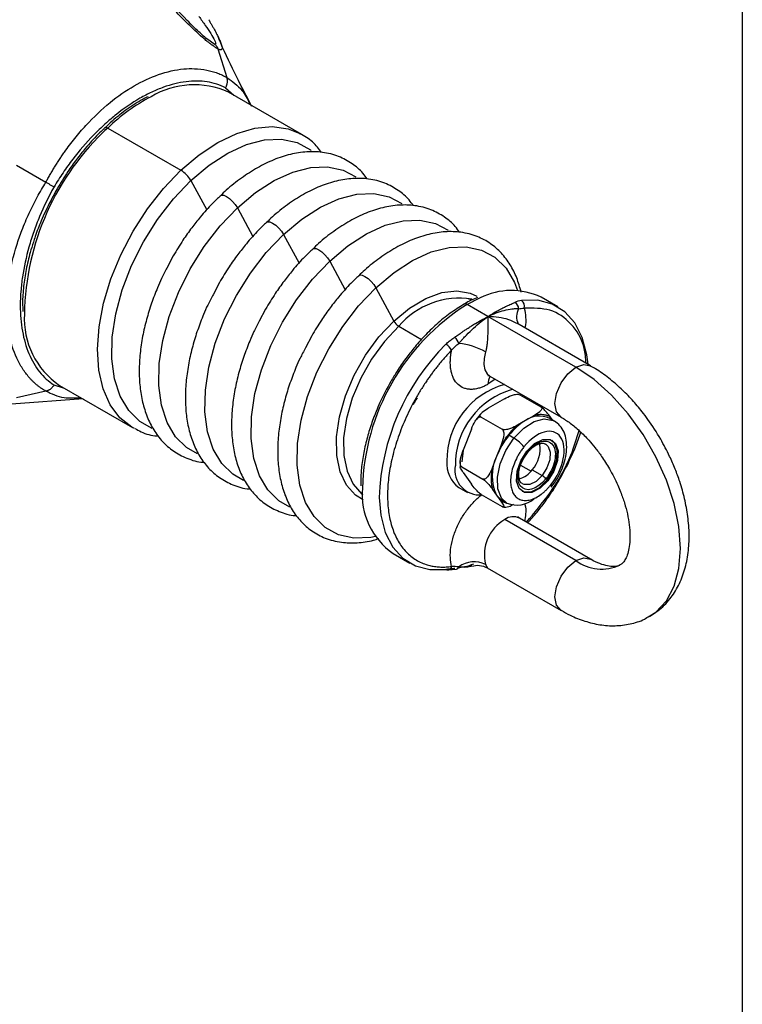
# Model space of a CAD drawing. Header units: millimetres. Extents: x 19 to 819, y 19 to 629.
# Tile 29 of 31: x 767 to 819, y 461 to 532. Entities that reach past the tile are written whole.
import ezdxf

# ---------------------------------------------------------------- set-up
doc = ezdxf.new("R2010")
doc.units = ezdxf.units.MM
doc.header["$LTSCALE"] = 3
doc.layers.add('TEXT', color=140, linetype='Continuous', lineweight=25)

msp = doc.modelspace()

# ---------------------------------------------------------------- linework, layer by layer
for p, q in [((780.887, 530.648), (780.434, 530.956)), ((781.177, 530.278), (781.832, 528.202)), ((781.732, 527.466), (782.319, 526.931)), ((787.251, 524.084), (781.949, 527.144)), ((783.534, 526.257), (783.458, 526.456)), ((773.198, 524.553), (778.499, 521.493)), ((787.119, 524.156), (787.251, 524.084)), ((766.592, 521.858), (768.718, 520.631)), ((779.215, 520.75), (780.362, 518.626)), ((782.583, 518.773), (783.704, 516.697)), ((785.925, 516.843), (787.047, 514.767)), ((777.945, 515.303), (777.483, 514.412)), ((789.268, 514.913), (790.389, 512.837)), ((781.288, 513.373), (780.826, 512.482)), ((792.61, 512.984), (793.911, 510.575)), ((800.169, 512.252), (799.217, 511.772)), ((799.325, 512.189), (799.648, 512.112)), ((805.785, 511.602), (804.573, 512.302)), ((784.63, 511.444), (784.168, 510.553)), ((800.732, 510.897), (799.217, 511.772)), ((807.096, 507.223), (800.732, 510.897)), ((794.269, 510.204), (795.925, 509.248)), ((808.167, 507.329), (802.825, 510.413)), ((802.932, 510.352), (802.909, 510.386)), ((787.973, 509.514), (787.511, 508.623)), ((801.257, 506.37), (800.732, 505.998)), ((800.873, 506.592), (806.024, 503.618)), ((770.065, 505.699), (769.305, 505.941)), ((769.693, 505.914), (774.994, 502.853)), ((766.221, 504.588), (771.423, 504.965)), ((768.718, 505.487), (766.592, 505.016)), ((771.041, 504.952), (771.291, 504.991)), ((801.933, 504.942), (800.743, 504.254)), ((803.041, 505.231), (804.556, 504.356)), ((800.241, 503.615), (801.756, 502.74)), ((804.054, 503.717), (803.459, 503.373)), ((805.537, 503.333), (805.173, 503.543)), ((805.399, 503.413), (805.261, 503.609)), ((775.126, 502.781), (774.994, 502.853)), ((799.536, 502.753), (798.941, 501.219)), ((803.459, 503.373), (802.864, 503.03)), ((802.611, 502.089), (802.247, 502.299)), ((801.657, 501.529), (801.36, 500.762)), ((798.941, 501.219), (798.844, 500.377)), ((801.36, 500.762), (801.062, 499.995)), ((803.324, 500.652), (803.592, 501.022)), ((798.841, 500.007), (800.357, 499.133)), ((803.098, 500.142), (803.849, 499.708)), ((798.941, 499.61), (799.536, 498.763)), ((803.929, 499.803), (804.656, 499.383)), ((798.632, 498.511), (799.238, 498.161)), ((805.005, 499.041), (805.065, 499.006)), ((800.241, 498.016), (801.756, 497.141)), ((801.062, 498.385), (801.36, 497.962)), ((801.36, 497.962), (801.657, 497.539)), ((801.657, 497.539), (802.057, 497.407)), ((801.745, 497.605), (802.109, 497.395)), ((808.167, 493.331), (803.015, 496.305)), ((807.096, 493.225), (801.944, 496.199)), ((793.86, 493.744), (795.072, 493.044)), ((797.846, 492.549), (798.445, 492.606)), ((800.682, 492.704), (806.024, 489.62))]:
    msp.add_line(p, q)
at = {"flags": 128}
for points in [[(780.52, 532.397), (780.546, 532.353), (780.588, 532.249)], [(772.991, 524.579), (773.01, 524.595), (773.045, 524.603), (773.089, 524.599), (773.141, 524.582), (773.198, 524.553)], [(778.499, 521.493), (779.824, 522.614), (781.18, 523.51), (782.535, 524.159), (783.855, 524.544), (785.108, 524.657), (786.263, 524.494), (787.119, 524.156)], [(779.215, 520.75), (780.539, 521.865), (781.896, 522.741), (783.247, 523.355), (784.556, 523.691), (785.788, 523.738), (786.908, 523.497), (787.886, 522.972), (787.935, 522.935)], [(774.994, 502.853), (774.953, 502.877), (774.077, 503.572), (773.374, 504.511), (772.862, 505.67), (772.553, 507.022), (772.456, 508.532), (772.571, 510.163), (772.898, 511.876), (773.426, 513.628), (774.145, 515.377), (775.035, 517.078), (776.075, 518.69), (777.239, 520.174), (778.499, 521.493)], [(782.583, 518.773), (783.901, 519.881), (785.25, 520.753), (786.594, 521.364), (787.896, 521.698), (789.121, 521.745), (790.235, 521.504), (791.162, 521.016)], [(776.411, 502.802), (775.524, 503.292), (774.714, 504.085), (774.096, 505.125), (773.684, 506.383), (773.492, 507.826), (773.523, 509.413), (773.778, 511.101), (774.249, 512.845), (774.923, 514.597), (775.782, 516.308), (776.803, 517.934), (777.958, 519.428), (779.215, 520.75)], [(785.925, 516.843), (787.243, 517.952), (788.592, 518.823), (789.937, 519.434), (791.239, 519.768), (792.464, 519.815), (793.578, 519.575), (794.505, 519.087)], [(781.345, 519.653), (781.435, 519.697), (781.595, 519.68), (781.796, 519.59), (782.018, 519.436), (782.238, 519.234), (782.433, 519.005), (782.583, 518.773)], [(779.692, 500.963), (778.912, 501.408), (778.107, 502.197), (777.491, 503.231), (777.082, 504.482), (776.891, 505.917), (776.922, 507.496), (777.175, 509.175), (777.644, 510.91), (778.314, 512.652), (779.169, 514.355), (780.184, 515.971), (781.333, 517.457), (782.583, 518.773)], [(784.688, 517.723), (784.778, 517.767), (784.937, 517.75), (785.138, 517.66), (785.36, 517.506), (785.58, 517.304), (785.775, 517.075), (785.925, 516.843)], [(789.268, 514.913), (790.586, 516.022), (791.935, 516.894), (793.279, 517.505), (794.581, 517.839), (795.806, 517.886), (796.92, 517.645), (797.847, 517.157)], [(783.035, 499.033), (782.255, 499.478), (781.449, 500.267), (780.834, 501.301), (780.425, 502.553), (780.233, 503.987), (780.264, 505.566), (780.518, 507.245), (780.986, 508.98), (781.657, 510.722), (782.512, 512.425), (783.527, 514.041), (784.675, 515.528), (785.925, 516.843)], [(788.03, 515.794), (788.12, 515.838), (788.28, 515.821), (788.481, 515.73), (788.703, 515.576), (788.923, 515.375), (789.118, 515.146), (789.268, 514.913)], [(792.61, 512.984), (793.928, 514.092), (795.277, 514.964), (796.622, 515.575), (797.924, 515.909), (799.149, 515.956), (800.263, 515.716), (801.236, 515.194), (802.041, 514.405), (802.657, 513.371), (802.88, 512.796)], [(786.377, 497.103), (785.597, 497.549), (784.792, 498.338), (784.176, 499.372), (783.767, 500.623), (783.576, 502.058), (783.607, 503.636), (783.86, 505.316), (784.329, 507.05), (784.999, 508.793), (785.854, 510.495), (786.869, 512.112), (788.018, 513.598), (789.268, 514.913)], [(791.373, 513.864), (791.463, 513.908), (791.622, 513.891), (791.823, 513.801), (792.045, 513.647), (792.265, 513.445), (792.46, 513.216), (792.61, 512.984)], [(792.585, 494.964), (792.252, 494.904), (791.027, 494.857), (789.913, 495.097), (788.94, 495.619), (788.134, 496.408), (787.519, 497.442), (787.11, 498.694), (786.918, 500.128), (786.949, 501.707), (787.203, 503.386), (787.671, 505.121), (788.342, 506.863), (789.197, 508.566), (790.212, 510.182), (791.36, 511.668), (792.61, 512.984)], [(793.911, 510.575), (795.057, 511.518), (796.229, 512.212), (797.381, 512.631), (798.47, 512.757), (799.452, 512.588), (799.933, 512.37)], [(807.976, 507.439), (807.894, 508.126), (807.563, 509.385), (807.024, 510.436), (806.29, 511.25), (805.385, 511.801), (804.334, 512.075), (803.169, 512.062)], [(791.697, 497.614), (791.15, 497.955), (790.486, 498.687), (790.024, 499.663), (789.78, 500.846), (789.765, 502.19), (789.979, 503.644), (790.413, 505.152), (791.051, 506.655), (791.869, 508.096), (792.835, 509.42), (793.911, 510.575)], [(794.269, 510.204), (793.232, 509.091), (792.302, 507.816), (791.514, 506.427), (790.899, 504.979), (790.481, 503.527), (790.275, 502.127), (790.29, 500.832), (790.524, 499.692), (790.97, 498.752), (791.609, 498.047), (791.662, 498.006)], [(800.555, 508.346), (800.449, 507.87), (800.434, 507.429), (800.511, 507.05), (800.676, 506.757), (800.873, 506.592)], [(806.025, 503.617), (806.024, 503.618), (805.696, 503.996), (805.58, 504.599), (805.696, 505.335), (806.024, 506.092), (806.516, 506.755), (807.096, 507.223)], [(807.096, 507.223), (807.676, 507.425), (808.167, 507.329), (808.171, 507.327)], [(812.432, 489.184), (812.899, 489.501), (813.657, 490.313), (814.215, 491.372), (814.557, 492.648), (814.672, 494.101), (814.557, 495.687), (814.215, 497.357), (813.657, 499.061), (812.899, 500.748), (811.966, 502.365), (810.884, 503.864), (809.687, 505.2), (808.411, 506.331), (807.096, 507.223)], [(804.053, 504.756), (804.062, 504.737), (804.118, 504.609)], [(802.611, 502.089), (803.319, 502.811), (804.076, 503.294), (804.809, 503.491), (805.445, 503.381), (805.563, 503.318)], [(802.109, 497.395), (801.723, 497.752), (801.451, 498.413), (801.412, 499.265), (801.608, 500.224), (802.021, 501.197), (802.611, 502.089)], [(803.55, 501.162), (804.11, 501.705), (804.7, 502.001), (805.23, 502.005), (805.62, 501.716), (805.81, 501.18), (805.771, 500.476), (805.51, 499.713), (805.065, 499.006)], [(804.897, 501.674), (805.089, 501.497), (805.237, 501.079), (805.207, 500.53), (805.003, 499.934), (804.656, 499.383)], [(805.005, 499.041), (805.449, 499.748), (805.711, 500.511), (805.749, 501.215), (805.559, 501.751), (805.348, 501.957)], [(805.065, 499.006), (804.505, 498.463), (803.916, 498.168), (803.385, 498.163), (802.995, 498.452), (802.805, 498.988), (802.844, 499.692), (803.106, 500.455), (803.55, 501.162)], [(803.58, 501.03), (803.585, 501.035), (803.586, 501.048), (803.579, 501.066), (803.565, 501.089)], [(804.656, 499.383), (804.22, 498.96), (803.759, 498.729), (803.346, 498.726), (803.234, 498.774)], [(803.206, 498.246), (803.325, 498.198), (803.855, 498.203), (804.445, 498.498), (805.005, 499.041)], [(805.319, 498.548), (805.33, 498.56), (805.333, 498.594), (805.315, 498.642), (805.277, 498.704)], [(792.854, 497.796), (792.964, 496.521), (793.294, 495.262), (793.834, 494.21), (794.567, 493.397), (795.472, 492.845), (796.523, 492.572), (797.688, 492.585)], [(801.36, 497.962), (801.536, 497.759), (801.745, 497.605), (801.745, 497.605)], [(807.096, 493.225), (807.676, 493.427), (808.166, 493.332)], [(806.021, 489.622), (805.696, 489.998), (805.58, 490.601), (805.696, 491.337), (806.024, 492.094), (806.516, 492.757), (807.096, 493.225)]]:
    msp.add_lwpolyline(points, dxfattribs=at)
for centre, radius, start, end in [((779.454, 521.645), 6.039, 65.59545, 121.04472), ((782.502, 514.96), 13.364, 117.45936, 134.12528), ((785.83, 510.807), 18.669, 132.58095, 179.15644), ((773.103, 524.51), 0.132, 148.31067, 208.16306), ((777.428, 519.745), 2.05, 29.36058, 58.49443), ((802.422, 507.757), 5.028, 64.67579, 116.62214), ((798.675, 506.416), 5.81, 81.25949, 139.30998), ((802.875, 511.645), 0.51, 343.07561, 54.75507), ((807.824, 498.063), 16.187, 122.12359, 178.54842), ((799.092, 511.609), 0.205, 52.6965, 116.45781), ((802.462, 511.47), 0.491, 358.24666, 65.31857), ((803.956, 510.879), 1.156, 150.12024, 205.5068), ((773.042, 510.756), 5.888, 176.83072, 235.34053), ((794.805, 511.078), 1.025, 209.36058, 238.49443), ((797.194, 508.367), 1.546, 22.37807, 42.61393), ((809.27, 497.251), 16.425, 134.83818, 178.09828), ((797.142, 507.969), 1.078, 27.08882, 59.50937), ((798.066, 503.83), 5.157, 61.13781, 83.79365), ((801.776, 506.044), 1.045, 148.77181, 182.56114), ((803.431, 500.51), 5.669, 105.29653, 180.76883), ((804.037, 500.16), 5.669, 105.29653, 180.76883), ((804.464, 501.962), 1.732, 65.84324, 125.46722), ((805.765, 499.552), 4.463, 121.1059, 142.02127), ((806.819, 498.634), 5.86, 141.2895, 158.7105), ((801.299, 499.826), 2.615, 38.77055, 59.89559), ((802.335, 501.279), 2.173, 317.19662, 11.23335), ((804.159, 499.362), 3.13, 153.43643, 206.56357), ((799.844, 500.218), 2.093, 174.06714, 234.62068), ((800.131, 499.769), 1.791, 169.87643, 275.21693), ((802.557, 500.746), 1.665, 285.13317, 325.49874), ((804.164, 498.535), 0.981, 38.77055, 59.89559), ((796.809, 498.012), 5.188, 174.90248, 235.35311), ((802.84, 499.066), 1.825, 246.37574, 312.949), ((802.567, 495.373), 1.034, 64.29702, 127.01344), ((803.424, 493.645), 2.952, 120.08958, 193.65303), ((797.819, 492.837), 0.284, 242.50911, 352.4404), ((798.406, 492.825), 0.223, 280.67898, 347.31386), ((799.735, 491.229), 1.905, 64.4835, 125.67934), ((808.973, 495.776), 3.167, 233.65085, 294.62531)]:
    msp.add_arc(centre, radius, start, end)
for points, knots in [([(781.177, 530.278), (781.144, 530.297), (781.078, 530.335), (780.977, 530.399), (780.873, 530.469), (780.765, 530.545), (780.655, 530.626), (780.542, 530.713), (780.426, 530.805), (780.307, 530.902), (780.184, 531.005), (779.918, 531.234), (779.488, 531.624), (778.97, 532.123), (778.499, 532.594), (778.082, 533.022), (777.648, 533.478), (777.197, 533.964), (776.897, 534.298), (776.742, 534.47)], [0, 0, 0, 0, 0.023795, 0.047683, 0.071742, 0.096048, 0.120674, 0.145689, 0.171161, 0.197152, 0.223719, 0.250917, 0.369421, 0.500851, 0.589149, 0.683058, 0.782767, 0.888393, 1, 1, 1, 1]), ([(780.472, 530.927), (780.246, 531.117), (779.74, 531.541), (778.527, 532.761), (777.63, 533.772), (776.989, 534.495)], [0, 0, 0, 0, 0.186918, 0.418875, 1, 1, 1, 1]), ([(779.795, 532.64), (779.957, 532.414), (780.111, 532.196), (780.4, 531.778), (780.535, 531.579), (780.769, 531.211), (780.868, 531.043), (781, 530.769), (781.032, 530.664), (781.001, 530.629)], [0, 0, 0, 0, 0.25, 0.25, 0.5, 0.5, 0.75, 0.75, 1, 1, 1, 1]), ([(780.588, 532.249), (780.628, 532.18), (780.707, 532.044), (780.817, 531.85), (780.92, 531.666), (781.014, 531.493), (781.1, 531.331), (781.178, 531.179), (781.246, 531.038), (781.307, 530.907), (781.34, 530.827), (781.356, 530.788)], [0, 0, 0, 0, 0.125422, 0.247209, 0.365372, 0.47993, 0.590911, 0.698352, 0.802302, 0.902826, 1, 1, 1, 1]), ([(783.636, 526.12), (783.262, 526.827), (782.499, 528.271), (781.65, 530.036), (781.24, 531.054), (781.17, 531.229)], [0, 0, 0, 0, 0.442894, 0.90434, 1, 1, 1, 1]), ([(780.887, 530.648), (780.906, 530.636), (780.945, 530.611), (780.998, 530.567), (781.046, 530.517), (781.088, 530.463), (781.124, 530.404), (781.154, 530.343), (781.169, 530.299), (781.177, 530.278)], [0, 0, 0, 0, 0.147411, 0.294303, 0.440064, 0.584081, 0.725767, 0.86457, 1, 1, 1, 1]), ([(781.356, 530.788), (781.359, 530.782), (781.404, 530.669), (781.467, 530.481), (781.481, 530.317), (781.45, 530.241), (781.409, 530.211), (781.349, 530.206), (781.274, 530.225), (781.209, 530.26), (781.177, 530.278)], [0, 0, 0, 0, 0.015334, 0.274033, 0.507308, 0.612863, 0.713907, 0.811383, 0.906359, 1, 1, 1, 1]), ([(768.718, 520.631), (768.768, 520.722), (768.868, 520.905), (769.024, 521.179), (769.185, 521.453), (769.351, 521.726), (769.522, 521.999), (769.699, 522.271), (769.88, 522.542), (770.241, 523.063), (770.806, 523.815), (771.883, 525.072), (773.315, 526.429), (775.101, 527.667), (776.914, 528.505), (778.381, 528.834), (779.534, 528.868), (780.218, 528.789), (780.763, 528.658), (781.141, 528.533), (781.498, 528.384), (781.722, 528.262), (781.832, 528.202)], [0, 0, 0, 0, 0.01519, 0.030532, 0.046026, 0.061668, 0.077458, 0.093392, 0.109469, 0.125684, 0.187308, 0.250288, 0.37854, 0.5002, 0.621612, 0.7496, 0.806991, 0.874951, 0.907076, 0.938638, 0.969618, 1, 1, 1, 1]), ([(781.732, 527.466), (781.316, 527.679), (780.869, 527.822), (780.151, 527.932), (779.904, 527.951), (779.393, 527.954), (779.13, 527.938), (778.332, 527.837), (777.788, 527.702), (776.952, 527.402), (776.671, 527.285), (776.102, 527.018), (775.813, 526.868), (774.95, 526.37), (774.384, 525.982), (773.547, 525.319), (773.27, 525.085), (772.721, 524.587), (772.447, 524.323), (771.647, 523.501), (771.14, 522.914), (770.419, 521.974), (770.186, 521.651), (769.732, 520.984), (769.513, 520.64), (769.305, 520.292)], [0, 0, 0, 0, 0.125, 0.125, 0.1875, 0.1875, 0.25, 0.25, 0.375, 0.375, 0.4375, 0.4375, 0.5, 0.5, 0.625, 0.625, 0.6875, 0.6875, 0.75, 0.75, 0.875, 0.875, 0.9375, 0.9375, 1, 1, 1, 1]), ([(781.732, 527.466), (781.746, 527.492), (781.773, 527.542), (781.806, 527.62), (781.831, 527.696), (781.849, 527.77), (781.861, 527.841), (781.867, 527.908), (781.869, 527.969), (781.866, 528.026), (781.861, 528.077), (781.853, 528.123), (781.843, 528.164), (781.836, 528.19), (781.832, 528.202)], [0, 0, 0, 0, 0.109339, 0.215502, 0.317771, 0.415545, 0.508337, 0.595782, 0.677626, 0.753712, 0.823971, 0.888398, 0.947045, 1, 1, 1, 1]), ([(781.832, 528.202), (782.222, 527.932), (782.896, 527.466), (783.313, 526.646), (783.488, 526.3)], [0, 0, 0, 0, 0.579145, 1, 1, 1, 1]), ([(776.118, 526.817), (775.996, 526.76), (775.491, 526.526), (774.615, 525.935), (773.691, 525.237), (773.17, 524.733), (773.001, 524.569)], [0, 0, 0, 0, 0.1152748, 0.4762766, 0.8296602, 1, 1, 1, 1]), ([(772.936, 524.508), (772.789, 524.373), (772.317, 523.937), (771.65, 523.18), (770.922, 522.27), (770.228, 521.304), (769.787, 520.574), (769.535, 520.158)], [0, 0, 0, 0, 0.114017, 0.366886, 0.549922, 0.742915, 1, 1, 1, 1]), ([(788.668, 522.79), (788.577, 522.919), (788.277, 523.34), (787.745, 523.808), (787.261, 524.051), (787.086, 524.138)], [0, 0, 0, 0, 0.2202, 0.718073, 1, 1, 1, 1]), ([(791.99, 520.861), (791.89, 521.001), (791.581, 521.435), (790.89, 522.003), (789.908, 522.541), (788.792, 522.824), (787.611, 522.861), (786.428, 522.676), (785.229, 522.283), (784.039, 521.704), (782.885, 520.954), (781.987, 520.26), (781.496, 519.781), (781.356, 519.644)], [0, 0, 0, 0, 0.0465497, 0.1442542, 0.2472547, 0.359152, 0.4606597, 0.5628365, 0.6647027, 0.7655499, 0.86471, 0.9613382, 1, 1, 1, 1]), ([(768.718, 505.487), (768.664, 505.519), (768.555, 505.584), (768.396, 505.69), (768.24, 505.803), (768.086, 505.925), (767.935, 506.054), (767.788, 506.191), (767.644, 506.337), (767.373, 506.633), (767.004, 507.125), (766.454, 508.133), (765.995, 509.597), (765.815, 511.588), (765.996, 513.753), (766.445, 515.635), (766.992, 517.197), (767.402, 518.167), (767.788, 518.968), (768.085, 519.539), (768.393, 520.093), (768.61, 520.453), (768.718, 520.631)], [0, 0, 0, 0, 0.01519, 0.030532, 0.046026, 0.061668, 0.077458, 0.093392, 0.109469, 0.125684, 0.187308, 0.250288, 0.37854, 0.5002, 0.621612, 0.7496, 0.806991, 0.874951, 0.907076, 0.938638, 0.969618, 1, 1, 1, 1]), ([(768.718, 520.631), (768.74, 520.618), (768.787, 520.591), (768.863, 520.547), (768.948, 520.498), (769.04, 520.445), (769.134, 520.391), (769.227, 520.337), (769.278, 520.307), (769.305, 520.292)], [0, 0, 0, 0, 0.094271, 0.205452, 0.333756, 0.478884, 0.639789, 0.814491, 1, 1, 1, 1]), ([(795.332, 518.932), (795.233, 519.072), (794.924, 519.506), (794.233, 520.074), (793.251, 520.611), (792.134, 520.895), (790.953, 520.931), (789.771, 520.746), (788.572, 520.353), (787.381, 519.775), (786.227, 519.025), (785.329, 518.33), (784.838, 517.851), (784.698, 517.714)], [0, 0, 0, 0, 0.04655, 0.144254, 0.247255, 0.359152, 0.46066, 0.562837, 0.664703, 0.76555, 0.86471, 0.961338, 1, 1, 1, 1]), ([(769.305, 520.292), (768.912, 519.585), (768.565, 518.868), (768.111, 517.777), (767.971, 517.411), (767.713, 516.673), (767.595, 516.3), (767.284, 515.199), (767.128, 514.481), (766.971, 513.426), (766.931, 513.078), (766.878, 512.389), (766.864, 512.048), (766.863, 511.051), (766.916, 510.427), (767.072, 509.551), (767.137, 509.269), (767.293, 508.725), (767.385, 508.462), (767.696, 507.718), (767.952, 507.28), (768.405, 506.71), (768.569, 506.534), (768.92, 506.213), (769.108, 506.069), (769.305, 505.941)], [0, 0, 0, 0, 0.125, 0.125, 0.1875, 0.1875, 0.25, 0.25, 0.375, 0.375, 0.4375, 0.4375, 0.5, 0.5, 0.625, 0.625, 0.6875, 0.6875, 0.75, 0.75, 0.875, 0.875, 0.9375, 0.9375, 1, 1, 1, 1]), ([(769.535, 520.158), (769.237, 519.611), (768.819, 518.845), (768.312, 517.681), (768.013, 516.933), (767.856, 516.415), (767.813, 516.274)], [0, 0, 0, 0, 0.431952, 0.605689, 0.892358, 1, 1, 1, 1]), ([(781.356, 519.644), (781.161, 519.463), (780.653, 518.99), (779.963, 518.202), (779.253, 517.306), (778.592, 516.377), (778.173, 515.68), (777.945, 515.303)], [0, 0, 0, 0, 0.150737, 0.393589, 0.570278, 0.76708, 1, 1, 1, 1]), ([(798.675, 517.002), (798.575, 517.142), (798.266, 517.576), (797.575, 518.144), (796.593, 518.681), (795.477, 518.965), (794.296, 519.002), (793.113, 518.816), (791.914, 518.424), (790.724, 517.845), (789.57, 517.095), (788.672, 516.401), (788.181, 515.921), (788.041, 515.784)], [0, 0, 0, 0, 0.04655, 0.144254, 0.247255, 0.359152, 0.46066, 0.562837, 0.664703, 0.76555, 0.86471, 0.961338, 1, 1, 1, 1]), ([(784.698, 517.714), (784.504, 517.533), (783.996, 517.06), (783.305, 516.272), (782.595, 515.376), (781.934, 514.447), (781.515, 513.751), (781.288, 513.373)], [0, 0, 0, 0, 0.150737, 0.393589, 0.570278, 0.76708, 1, 1, 1, 1]), ([(803.139, 512.659), (803.04, 513.013), (802.839, 513.727), (802.356, 514.675), (801.726, 515.517), (800.923, 516.22), (799.934, 516.75), (798.82, 517.036), (797.638, 517.072), (796.456, 516.887), (795.257, 516.494), (794.066, 515.916), (792.913, 515.166), (792.014, 514.471), (791.523, 513.992), (791.383, 513.855)], [0, 0, 0, 0, 0.073817, 0.149344, 0.226255, 0.305544, 0.389131, 0.479938, 0.562314, 0.645233, 0.727899, 0.809739, 0.890209, 0.968625, 1, 1, 1, 1]), ([(767.813, 516.274), (767.733, 516.028), (767.521, 515.371), (767.277, 514.299), (767.09, 513.072), (767.011, 512.05), (767.042, 511.472), (767.053, 511.273)], [0, 0, 0, 0, 0.1412091, 0.3775137, 0.621318, 0.8703515, 1, 1, 1, 1]), ([(788.041, 515.784), (787.846, 515.603), (787.339, 515.131), (786.648, 514.343), (785.938, 513.446), (785.277, 512.517), (784.858, 511.821), (784.63, 511.444)], [0, 0, 0, 0, 0.150737, 0.393589, 0.570278, 0.76708, 1, 1, 1, 1]), ([(777.483, 514.412), (777.35, 514.164), (777.098, 513.697), (776.731, 512.839), (776.349, 511.848), (775.986, 510.669), (775.705, 509.453), (775.523, 508.215), (775.455, 506.99), (775.513, 505.802), (775.703, 504.673), (776.032, 503.622), (776.508, 502.666), (777.141, 501.826), (777.942, 501.118), (778.936, 500.607), (779.71, 500.352), (780.16, 500.341), (780.192, 500.34)], [0, 0, 0, 0, 0.04037, 0.076205, 0.135317, 0.196073, 0.260634, 0.327323, 0.395541, 0.464878, 0.535133, 0.60621, 0.678217, 0.751544, 0.827139, 0.906831, 0.993407, 1, 1, 1, 1]), ([(791.383, 513.855), (791.189, 513.674), (790.681, 513.201), (789.991, 512.413), (789.281, 511.517), (788.62, 510.588), (788.2, 509.891), (787.973, 509.514)], [0, 0, 0, 0, 0.1507373, 0.3935891, 0.5702783, 0.7670804, 1, 1, 1, 1]), ([(780.826, 512.482), (780.692, 512.235), (780.441, 511.767), (780.073, 510.91), (779.691, 509.918), (779.329, 508.74), (779.047, 507.523), (778.865, 506.285), (778.798, 505.06), (778.855, 503.872), (779.045, 502.744), (779.375, 501.692), (779.851, 500.736), (780.484, 499.896), (781.285, 499.189), (782.278, 498.677), (783.052, 498.422), (783.502, 498.411), (783.534, 498.41)], [0, 0, 0, 0, 0.04037, 0.076205, 0.135317, 0.196073, 0.260634, 0.327323, 0.395541, 0.464878, 0.535133, 0.60621, 0.678217, 0.751544, 0.827139, 0.906831, 0.993407, 1, 1, 1, 1]), ([(799.984, 512.276), (799.673, 512.148), (799.345, 512.013), (799.019, 511.8), (799.002, 511.789)], [0, 0, 0, 0, 0.947829, 1, 1, 1, 1]), ([(799.002, 511.789), (798.667, 511.582), (797.991, 511.165), (797.02, 510.367), (796.137, 509.508), (795.398, 508.669), (794.742, 507.824), (794.187, 507.02), (793.849, 506.452), (793.702, 506.207)], [0, 0, 0, 0, 0.169386, 0.342079, 0.502616, 0.645018, 0.760627, 0.896428, 1, 1, 1, 1]), ([(800.732, 510.897), (800.796, 510.94), (800.919, 511.021), (801.095, 511.131), (801.255, 511.227), (801.399, 511.31), (801.527, 511.38), (801.639, 511.439), (801.798, 511.521), (801.996, 511.618), (802.222, 511.721), (802.406, 511.801), (802.553, 511.864), (802.632, 511.901), (802.667, 511.917)], [0, 0, 0, 0, 0.094556, 0.181409, 0.260561, 0.332012, 0.395761, 0.451809, 0.500155, 0.636295, 0.754308, 0.854225, 0.936092, 1, 1, 1, 1]), ([(800.732, 510.897), (801.132, 511.097), (801.53, 511.247), (802.101, 511.395), (802.286, 511.432), (802.55, 511.464), (802.636, 511.472), (802.759, 511.475), (802.8, 511.475), (802.878, 511.47), (802.917, 511.467), (802.953, 511.455)], [0, 0, 0, 0, 0.5, 0.5, 0.75, 0.75, 0.875, 0.875, 0.9375, 0.9375, 1, 1, 1, 1]), ([(807.843, 507.516), (807.807, 507.888), (807.693, 509.07), (806.803, 510.46), (805.32, 511.524), (804.005, 511.506), (803.363, 511.497)], [0, 0, 0, 0, 0.134339, 0.427258, 0.720178, 1, 1, 1, 1]), ([(803.363, 511.497), (803.401, 511.287), (803.478, 510.86), (803.472, 510.356), (803.407, 510.082), (803.406, 510.078)], [0, 0, 0, 0, 0.489478, 0.992162, 1, 1, 1, 1]), ([(784.168, 510.553), (784.035, 510.305), (783.783, 509.837), (783.416, 508.98), (783.034, 507.989), (782.671, 506.81), (782.39, 505.594), (782.208, 504.356), (782.14, 503.13), (782.198, 501.943), (782.388, 500.814), (782.717, 499.763), (783.193, 498.807), (783.826, 497.966), (784.627, 497.259), (785.621, 496.748), (786.395, 496.493), (786.845, 496.481), (786.877, 496.481)], [0, 0, 0, 0, 0.04037, 0.076205, 0.135317, 0.196073, 0.260634, 0.327323, 0.395541, 0.464878, 0.535133, 0.60621, 0.678217, 0.751544, 0.827139, 0.906831, 0.993407, 1, 1, 1, 1]), ([(798.332, 509.414), (798.369, 509.438), (798.451, 509.491), (798.581, 509.579), (798.733, 509.683), (798.905, 509.801), (799.099, 509.933), (799.313, 510.075), (799.562, 510.236), (799.872, 510.428), (800.269, 510.66), (800.566, 510.812), (800.732, 510.897)], [0, 0, 0, 0, 0.043801, 0.096736, 0.158848, 0.230165, 0.310703, 0.400475, 0.499489, 0.624357, 0.791195, 1, 1, 1, 1]), ([(798.624, 508.956), (798.676, 509.019), (798.725, 509.072), (798.819, 509.177), (798.865, 509.227), (799, 509.373), (799.088, 509.466), (799.351, 509.737), (799.523, 509.906), (800.04, 510.386), (800.386, 510.667), (800.732, 510.897)], [0, 0, 0, 0, 0.0625, 0.0625, 0.125, 0.125, 0.25, 0.25, 0.5, 0.5, 1, 1, 1, 1]), ([(800.732, 510.897), (800.732, 510.859), (800.731, 510.786), (800.731, 510.675), (800.73, 510.574), (800.73, 510.482), (800.729, 510.327), (800.726, 510.106), (800.719, 509.783), (800.707, 509.452), (800.688, 509.155), (800.666, 508.929), (800.646, 508.766), (800.621, 508.614), (800.592, 508.474), (800.567, 508.387), (800.555, 508.346)], [0, 0, 0, 0, 0.063704, 0.120537, 0.170496, 0.213584, 0.249801, 0.384281, 0.499603, 0.633899, 0.749296, 0.806791, 0.86016, 0.909802, 0.956214, 1, 1, 1, 1]), ([(802.821, 510.405), (802.629, 510.502), (802.01, 510.815), (801.254, 510.864), (800.732, 510.897)], [0, 0, 0, 0, 0.308648, 1, 1, 1, 1]), ([(797.688, 508.898), (797.727, 508.936), (797.803, 509.012), (797.926, 509.12), (798.054, 509.223), (798.19, 509.322), (798.284, 509.383), (798.332, 509.414)], [0, 0, 0, 0, 0.197563, 0.395924, 0.595506, 0.796729, 1, 1, 1, 1]), ([(787.511, 508.623), (787.377, 508.375), (787.126, 507.908), (786.758, 507.051), (786.376, 506.059), (786.014, 504.88), (785.733, 503.664), (785.551, 502.426), (785.483, 501.201), (785.54, 500.013), (785.73, 498.884), (786.06, 497.833), (786.536, 496.877), (787.169, 496.036), (787.971, 495.333), (788.96, 494.804), (790.074, 494.514), (791.256, 494.49), (792.171, 494.601), (792.703, 494.784), (792.834, 494.829)], [0, 0, 0, 0, 0.0343076, 0.0647605, 0.1149953, 0.1666269, 0.2214916, 0.2781654, 0.3361386, 0.3950624, 0.454766, 0.5151686, 0.5763617, 0.6386769, 0.7029187, 0.7706427, 0.8442165, 0.910959, 0.9781414, 1, 1, 1, 1]), ([(798.101, 508.46), (798.035, 508.391), (797.902, 508.253), (797.706, 508.041), (797.514, 507.824), (797.324, 507.603), (797.138, 507.377), (796.955, 507.147), (796.774, 506.912), (796.597, 506.673), (796.423, 506.429), (796.162, 506.05), (795.825, 505.526), (795.427, 504.844), (795.06, 504.144), (794.613, 503.192), (794.146, 501.987), (793.748, 500.569), (793.51, 499.211), (793.433, 497.935), (793.51, 496.748), (793.748, 495.664), (794.146, 494.705), (794.613, 494.04), (795.06, 493.603), (795.427, 493.328), (795.824, 493.105), (796.217, 492.949), (796.595, 492.846), (796.953, 492.784), (797.323, 492.756), (797.705, 492.757), (797.969, 492.785), (798.101, 492.8)], [0, 0, 0, 0, 0.0122802, 0.0245186, 0.0367257, 0.0489119, 0.0610878, 0.0732642, 0.0854515, 0.0976604, 0.1099014, 0.1221849, 0.1539657, 0.185765, 0.2179246, 0.2501031, 0.314393, 0.3779267, 0.4389572, 0.5000064, 0.561037, 0.6220862, 0.6856198, 0.7499098, 0.7820695, 0.8142479, 0.8460286, 0.8778279, 0.9023441, 0.9267347, 0.9510844, 0.975478, 1, 1, 1, 1]), ([(800.732, 505.998), (800.69, 505.975), (800.608, 505.928), (800.485, 505.867), (800.362, 505.812), (800.24, 505.764), (800.056, 505.702), (799.812, 505.644), (799.52, 505.618), (799.243, 505.64), (798.906, 505.732), (798.545, 505.958), (798.278, 506.321), (798.127, 506.684), (798.049, 506.995), (798.006, 507.334), (798.001, 507.655), (798.02, 507.947), (798.051, 508.2), (798.084, 508.373), (798.101, 508.46)], [0, 0, 0, 0, 0.024726, 0.04938, 0.074014, 0.098678, 0.123424, 0.186746, 0.250132, 0.313455, 0.37684, 0.500009, 0.623178, 0.686501, 0.749886, 0.813209, 0.876595, 0.917755, 0.958812, 1, 1, 1, 1]), ([(813.238, 502.02), (812.939, 502.506), (812.518, 503.191), (811.809, 504.126), (811.17, 504.881), (810.365, 505.702), (809.479, 506.456), (808.737, 507.005), (808.285, 507.248), (808.164, 507.313)], [0, 0, 0, 0, 0.219539, 0.309236, 0.457123, 0.609236, 0.771219, 0.939053, 1, 1, 1, 1]), ([(800.74, 506.642), (800.735, 506.641), (800.716, 506.64), (800.816, 506.631), (800.855, 506.597), (800.864, 506.589)], [0, 0, 0, 0, 0.19836, 0.823394, 1, 1, 1, 1]), ([(769.305, 505.941), (769.29, 505.916), (769.26, 505.868), (769.209, 505.801), (769.155, 505.74), (769.1, 505.687), (769.045, 505.642), (768.99, 505.603), (768.938, 505.571), (768.887, 505.545), (768.84, 505.524), (768.796, 505.508), (768.756, 505.496), (768.73, 505.49), (768.718, 505.487)], [0, 0, 0, 0, 0.1093394, 0.2155016, 0.3177713, 0.4155447, 0.5083371, 0.5957824, 0.6776259, 0.7537123, 0.8239706, 0.8883983, 0.9470454, 1, 1, 1, 1]), ([(793.702, 506.207), (793.425, 505.696), (793.036, 504.98), (792.569, 503.892), (792.225, 502.965), (791.903, 501.87), (791.667, 500.749), (791.525, 499.654), (791.523, 498.97), (791.522, 498.644)], [0, 0, 0, 0, 0.204601, 0.286926, 0.422631, 0.561787, 0.709324, 0.861365, 1, 1, 1, 1]), ([(771.154, 505.003), (770.776, 504.984), (769.871, 504.938), (769.142, 505.285), (768.718, 505.487)], [0, 0, 0, 0, 0.417791, 1, 1, 1, 1]), ([(795.613, 505.023), (795.543, 504.917), (795.431, 504.748), (795.351, 504.564), (795.321, 504.495)], [0, 0, 0, 0, 0.624618, 1, 1, 1, 1]), ([(801.933, 504.942), (802.087, 505.031), (802.246, 505.117), (802.523, 505.219), (802.623, 505.248), (802.783, 505.271), (802.838, 505.274), (802.948, 505.266), (803.001, 505.254), (803.041, 505.231)], [0, 0, 0, 0, 0.5, 0.5, 0.75, 0.75, 0.875, 0.875, 1, 1, 1, 1]), ([(800.241, 503.615), (800.202, 503.638), (800.18, 503.669), (800.167, 503.732), (800.173, 503.764), (800.212, 503.857), (800.263, 503.914), (800.438, 504.073), (800.588, 504.165), (800.743, 504.254)], [0, 0, 0, 0, 0.125, 0.125, 0.25, 0.25, 0.5, 0.5, 1, 1, 1, 1]), ([(804.556, 504.356), (804.595, 504.334), (804.617, 504.303), (804.63, 504.239), (804.624, 504.207), (804.585, 504.115), (804.534, 504.057), (804.359, 503.898), (804.209, 503.806), (804.054, 503.717)], [0, 0, 0, 0, 0.125, 0.125, 0.25, 0.25, 0.5, 0.5, 1, 1, 1, 1]), ([(805.261, 503.609), (805.184, 503.719), (805.102, 503.831), (804.939, 504.021), (804.877, 504.089), (804.766, 504.195), (804.726, 504.231), (804.641, 504.301), (804.595, 504.334), (804.556, 504.356)], [0, 0, 0, 0, 0.5, 0.5, 0.75, 0.75, 0.875, 0.875, 1, 1, 1, 1]), ([(799.536, 502.753), (799.613, 502.952), (799.695, 503.148), (799.858, 503.411), (799.92, 503.494), (800.031, 503.587), (800.071, 503.613), (800.156, 503.639), (800.202, 503.638), (800.241, 503.615)], [0, 0, 0, 0, 0.5, 0.5, 0.75, 0.75, 0.875, 0.875, 1, 1, 1, 1]), ([(800.266, 503.91), (800.136, 503.765), (799.99, 503.603), (799.869, 503.415), (799.856, 503.395)], [0, 0, 0, 0, 0.892408, 1, 1, 1, 1]), ([(805.261, 503.609), (805.233, 503.626), (805.178, 503.658), (805.091, 503.699), (805, 503.733), (804.906, 503.76), (804.809, 503.779), (804.674, 503.796), (804.5, 503.799), (804.282, 503.776), (804.13, 503.737), (804.054, 503.717)], [0, 0, 0, 0, 0.083623, 0.166886, 0.249976, 0.333079, 0.416381, 0.500068, 0.666909, 0.833055, 1, 1, 1, 1]), ([(806.025, 503.615), (806.245, 503.479), (806.685, 503.205), (807.369, 502.631), (807.975, 502.02), (808.505, 501.394), (809.019, 500.709), (809.342, 500.179), (809.526, 499.877)], [0, 0, 0, 0, 0.181669, 0.3643701, 0.5428299, 0.6738953, 0.8143197, 1, 1, 1, 1]), ([(775.159, 502.799), (775.306, 502.715), (775.797, 502.434), (776.386, 502.264), (776.833, 502.252), (776.863, 502.251)], [0, 0, 0, 0, 0.284368, 0.951612, 1, 1, 1, 1]), ([(802.864, 503.03), (802.826, 502.996), (802.75, 502.93), (802.638, 502.823), (802.528, 502.712), (802.42, 502.596), (802.314, 502.476), (802.176, 502.309), (802.011, 502.091), (801.825, 501.817), (801.713, 501.625), (801.657, 501.529)], [0, 0, 0, 0, 0.083623, 0.166886, 0.249976, 0.333079, 0.416381, 0.500068, 0.666909, 0.833055, 1, 1, 1, 1]), ([(801.756, 502.74), (801.796, 502.718), (801.825, 502.675), (801.863, 502.577), (801.872, 502.523), (801.883, 502.36), (801.869, 502.249), (801.807, 501.93), (801.734, 501.728), (801.657, 501.529)], [0, 0, 0, 0, 0.125, 0.125, 0.25, 0.25, 0.5, 0.5, 1, 1, 1, 1]), ([(802.864, 503.03), (802.71, 502.941), (802.551, 502.855), (802.274, 502.753), (802.174, 502.723), (802.014, 502.701), (801.959, 502.697), (801.849, 502.705), (801.796, 502.718), (801.756, 502.74)], [0, 0, 0, 0, 0.5, 0.5, 0.75, 0.75, 0.875, 0.875, 1, 1, 1, 1]), ([(805.277, 498.704), (806.204, 499.857), (806.523, 501.412), (805.452, 502.935), (804.265, 502.617), (803.338, 501.464)], [0, 0, 0, 0, 0.5, 0.5, 1, 1, 1, 1]), ([(805.32, 498.548), (805.471, 498.754), (805.772, 499.164), (806.111, 499.864), (806.343, 500.579), (806.449, 501.285), (806.423, 501.948), (806.26, 502.532), (805.973, 503.019), (805.682, 503.229), (805.538, 503.333)], [0, 0, 0, 0, 0.12766, 0.254085, 0.37968, 0.504745, 0.629439, 0.753744, 0.877424, 1, 1, 1, 1]), ([(803.511, 496.02), (804.095, 496.694), (805.344, 498.135), (806.681, 500.5), (807.149, 502.052), (807.328, 502.646)], [0, 0, 0, 0, 0.351819, 0.752178, 1, 1, 1, 1]), ([(805.943, 499.14), (806.221, 499.65), (806.611, 500.367), (807.073, 501.454), (807.318, 502.074), (807.435, 502.478), (807.45, 502.53)], [0, 0, 0, 0, 0.461805, 0.647619, 0.953919, 1, 1, 1, 1]), ([(812.41, 489.205), (812.623, 489.326), (813.193, 489.646), (813.916, 490.409), (814.564, 491.415), (815.005, 492.546), (815.258, 493.785), (815.327, 495.087), (815.23, 496.398), (814.993, 497.687), (814.67, 498.836), (814.295, 499.864), (813.851, 500.899), (813.463, 501.608), (813.238, 502.02)], [0, 0, 0, 0, 0.058251, 0.155225, 0.246071, 0.339738, 0.434862, 0.529111, 0.620249, 0.706281, 0.789702, 0.85034, 0.913167, 1, 1, 1, 1]), ([(803.338, 501.464), (803.308, 501.426), (803.248, 501.35), (803.162, 501.231), (803.079, 501.11), (803.001, 500.986), (802.926, 500.86), (802.854, 500.73), (802.725, 500.477), (802.562, 500.09), (802.422, 499.579), (802.357, 499.088), (802.376, 498.651), (802.465, 498.279), (802.618, 497.983), (802.83, 497.759), (803.103, 497.615), (803.43, 497.562), (803.802, 497.614), (804.195, 497.766), (804.522, 497.973), (804.771, 498.173), (804.946, 498.334), (805.116, 498.51), (805.224, 498.639), (805.277, 498.704)], [0, 0, 0, 0, 0.017281, 0.034439, 0.051523, 0.068583, 0.085672, 0.102838, 0.120131, 0.185083, 0.250089, 0.315041, 0.380046, 0.440004, 0.500014, 0.559972, 0.619983, 0.684935, 0.74994, 0.814892, 0.879897, 0.910048, 0.939936, 0.969829, 1, 1, 1, 1]), ([(803.565, 501.089), (803.878, 501.479), (804.251, 501.75), (804.949, 501.937), (805.247, 501.845), (805.609, 501.331), (805.658, 500.929), (805.471, 500.014), (805.242, 499.538), (804.929, 499.149)], [0, 0, 0, 0, 0.25, 0.25, 0.5, 0.5, 0.75, 0.75, 1, 1, 1, 1]), ([(803.592, 501.022), (803.626, 501.071), (803.707, 501.188), (803.891, 501.36), (804.122, 501.544), (804.383, 501.679), (804.622, 501.734), (804.794, 501.732), (804.864, 501.678), (804.889, 501.658)], [0, 0, 0, 0, 0.078836, 0.188843, 0.361406, 0.530262, 0.704188, 0.892921, 1, 1, 1, 1]), ([(798.841, 500.007), (798.802, 500.03), (798.772, 500.073), (798.735, 500.17), (798.726, 500.225), (798.715, 500.388), (798.728, 500.499), (798.791, 500.818), (798.863, 501.02), (798.941, 501.219)], [0, 0, 0, 0, 0.125, 0.125, 0.25, 0.25, 0.5, 0.5, 1, 1, 1, 1]), ([(804.929, 499.149), (804.277, 498.338), (803.442, 498.114), (802.69, 499.185), (802.913, 500.278), (803.565, 501.089)], [0, 0, 0, 0, 0.5, 0.5, 1, 1, 1, 1]), ([(803.241, 498.79), (803.2, 498.811), (803.093, 498.864), (802.989, 499.088), (802.947, 499.408), (802.977, 499.737), (803.073, 500.152), (803.226, 500.457), (803.324, 500.652)], [0, 0, 0, 0, 0.130653, 0.331452, 0.49673, 0.630443, 0.763844, 1, 1, 1, 1]), ([(798.729, 500.41), (798.725, 500.376), (798.707, 500.231), (798.722, 500.1), (798.734, 499.998)], [0, 0, 0, 0, 0.230411, 1, 1, 1, 1]), ([(798.941, 499.61), (798.864, 499.72), (798.791, 499.827), (798.728, 499.959), (798.715, 499.999), (798.726, 500.034), (798.735, 500.042), (798.773, 500.04), (798.802, 500.03), (798.841, 500.007)], [0, 0, 0, 0, 0.5, 0.5, 0.75, 0.75, 0.875, 0.875, 1, 1, 1, 1]), ([(801.062, 499.995), (800.985, 499.796), (800.903, 499.6), (800.74, 499.337), (800.677, 499.254), (800.567, 499.161), (800.527, 499.135), (800.442, 499.109), (800.396, 499.11), (800.357, 499.133)], [0, 0, 0, 0, 0.5, 0.5, 0.75, 0.75, 0.875, 0.875, 1, 1, 1, 1]), ([(801.062, 499.995), (801.052, 499.945), (801.031, 499.845), (801.006, 499.698), (800.987, 499.553), (800.973, 499.41), (800.965, 499.27), (800.961, 499.086), (800.97, 498.865), (801.002, 498.614), (801.042, 498.462), (801.062, 498.385)], [0, 0, 0, 0, 0.083623, 0.166886, 0.249976, 0.333079, 0.416381, 0.500068, 0.666909, 0.833055, 1, 1, 1, 1]), ([(809.526, 499.877), (809.738, 499.484), (810.036, 498.931), (810.382, 498.096), (810.628, 497.391), (810.841, 496.583), (810.976, 495.791), (811.027, 495.045), (810.995, 494.382), (810.892, 493.829), (810.738, 493.403), (810.555, 493.112), (810.423, 492.969), (810.327, 492.927), (810.295, 492.914)], [0, 0, 0, 0, 0.118397, 0.166629, 0.245525, 0.325691, 0.409619, 0.494792, 0.580405, 0.666415, 0.753963, 0.845782, 0.949338, 1, 1, 1, 1]), ([(800.357, 499.133), (800.396, 499.11), (800.442, 499.077), (800.528, 499.007), (800.568, 498.971), (800.678, 498.865), (800.74, 498.797), (800.902, 498.608), (800.985, 498.495), (801.062, 498.385)], [0, 0, 0, 0, 0.125, 0.125, 0.25, 0.25, 0.5, 0.5, 1, 1, 1, 1]), ([(803.603, 495.966), (803.834, 496.22), (804.271, 496.702), (804.902, 497.524), (805.458, 498.326), (805.797, 498.894), (805.943, 499.14)], [0, 0, 0, 0, 0.267106, 0.505793, 0.786166, 1, 1, 1, 1]), ([(800.241, 498.016), (800.202, 498.039), (800.156, 498.072), (800.07, 498.142), (800.03, 498.178), (799.92, 498.284), (799.858, 498.351), (799.696, 498.54), (799.613, 498.653), (799.536, 498.763)], [0, 0, 0, 0, 0.125, 0.125, 0.25, 0.25, 0.5, 0.5, 1, 1, 1, 1]), ([(798.101, 492.8), (798.06, 493.005), (797.977, 493.426), (798.03, 494.188), (798.222, 495.008), (798.552, 495.83), (798.986, 496.598), (799.506, 497.277), (799.952, 497.752), (800.227, 497.94), (800.293, 497.986)], [0, 0, 0, 0, 0.132699, 0.271443, 0.412761, 0.55278, 0.687833, 0.818856, 0.955935, 1, 1, 1, 1]), ([(801.657, 497.539), (801.734, 497.429), (801.807, 497.322), (801.87, 497.19), (801.883, 497.15), (801.872, 497.115), (801.863, 497.107), (801.825, 497.108), (801.796, 497.118), (801.756, 497.141)], [0, 0, 0, 0, 0.5, 0.5, 0.75, 0.75, 0.875, 0.875, 1, 1, 1, 1]), ([(801.756, 497.141), (801.776, 497.132), (801.816, 497.113), (801.909, 497.099), (802.052, 497.102), (802.311, 497.155), (802.484, 497.242), (802.6, 497.3)], [0, 0, 0, 0, 0.079562, 0.158739, 0.291805, 0.524707, 1, 1, 1, 1]), ([(803.376, 497.394), (803.388, 497.358), (803.467, 497.129), (803.482, 496.681), (803.419, 496.253), (803.394, 496.087)], [0, 0, 0, 0, 0.102705, 0.651345, 1, 1, 1, 1]), ([(803.024, 496.308), (802.968, 496.354), (802.894, 496.416), (802.906, 496.394), (802.909, 496.388)], [0, 0, 0, 0, 0.748504, 1, 1, 1, 1]), ([(799.689, 492.967), (799.47, 492.891), (799.103, 492.763), (798.722, 492.709), (798.569, 492.688)], [0, 0, 0, 0, 0.599772, 1, 1, 1, 1]), ([(799.571, 492.838), (799.44, 492.798), (799.126, 492.702), (798.808, 492.749), (798.624, 492.776)], [0, 0, 0, 0, 0.419774, 1, 1, 1, 1]), ([(799.559, 492.825), (799.746, 492.862), (800.133, 492.939), (800.498, 492.783), (800.685, 492.702)], [0, 0, 0, 0, 0.486429, 1, 1, 1, 1]), ([(800.555, 492.948), (800.583, 492.89), (800.644, 492.764), (800.677, 492.693), (800.685, 492.709), (800.686, 492.712)], [0, 0, 0, 0, 0.41168, 0.9015, 1, 1, 1, 1]), ([(810.295, 492.914), (810.247, 492.884), (810.14, 492.819), (809.857, 492.78), (809.415, 492.813), (808.848, 492.992), (808.414, 493.17), (808.175, 493.328), (808.167, 493.334)], [0, 0, 0, 0, 0.180366, 0.398088, 0.598412, 0.796621, 0.993018, 1, 1, 1, 1]), ([(798.332, 492.648), (798.284, 492.645), (798.19, 492.637), (798.054, 492.625), (797.926, 492.613), (797.803, 492.599), (797.727, 492.59), (797.688, 492.585)], [0, 0, 0, 0, 0.203271, 0.404494, 0.604076, 0.802437, 1, 1, 1, 1]), ([(806.027, 489.636), (806.246, 489.509), (806.809, 489.182), (807.75, 488.82), (808.839, 488.552), (809.944, 488.472), (811.03, 488.612), (811.874, 488.857), (812.296, 489.131), (812.41, 489.205)], [0, 0, 0, 0, 0.104024, 0.268055, 0.433857, 0.600398, 0.767574, 0.937178, 1, 1, 1, 1])]:
    msp.add_open_spline(points, degree=3, knots=knots)
for points in [[(781.001, 530.629), (780.984, 530.609), (780.946, 530.614), (780.887, 530.648)], [(803.169, 512.062), (802.978, 512.037), (802.811, 511.988), (802.667, 511.917)], [(802.953, 511.455), (803.074, 511.486), (803.21, 511.501), (803.363, 511.497)], [(798.101, 508.46), (798.254, 508.64), (798.428, 508.804), (798.624, 508.956)], [(798.624, 492.776), (798.428, 492.788), (798.254, 492.796), (798.101, 492.8)]]:
    msp.add_open_spline(points, degree=3)
at = {"layer": 'TEXT'}
msp.add_line((819.15, 628.65), (819.15, 19.05), dxfattribs=at)

doc.saveas('drawing.dxf')
